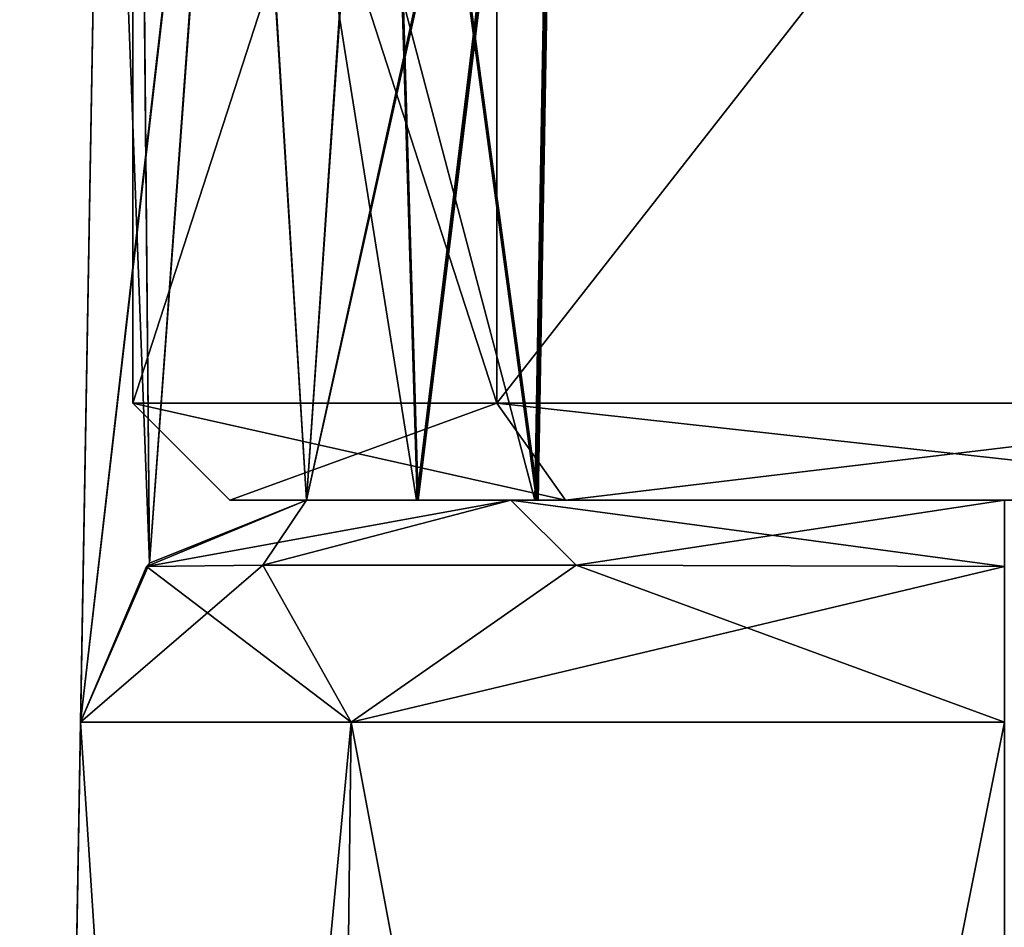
# Model space of a CAD drawing. Header units: millimetres. Extents: x -25 to 25, y -260 to 12.
# Tile 79 of 96: x -24.5 to -22.32, y 5.06 to 7.06. Entities that reach past the tile are written whole.
import ezdxf

# ---------------------------------------------------------------- set-up
doc = ezdxf.new("R2010")
doc.units = ezdxf.units.MM
doc.header["$LTSCALE"] = 65.185185
for name, color, linetype in [('150', 7, 'CONTINUOUS'), ('151', 7, 'CONTINUOUS'), ('152', 7, 'CONTINUOUS'), ('153', 7, 'CONTINUOUS'), ('217', 7, 'CONTINUOUS'), ('218', 7, 'CONTINUOUS'), ('219', 7, 'CONTINUOUS'), ('220', 7, 'CONTINUOUS'), ('221', 7, 'CONTINUOUS'), ('222', 7, 'CONTINUOUS'), ('232', 7, 'CONTINUOUS'), ('233', 7, 'CONTINUOUS'), ('234', 7, 'CONTINUOUS'), ('235', 7, 'CONTINUOUS'), ('236', 7, 'CONTINUOUS'), ('237', 7, 'CONTINUOUS'), ('238', 7, 'CONTINUOUS'), ('239', 7, 'CONTINUOUS'), ('240', 7, 'CONTINUOUS'), ('826', 7, 'CONTINUOUS'), ('827', 7, 'CONTINUOUS'), ('828', 7, 'CONTINUOUS'), ('829', 7, 'CONTINUOUS'), ('833', 7, 'CONTINUOUS'), ('834', 7, 'CONTINUOUS'), ('835', 7, 'CONTINUOUS'), ('836', 7, 'CONTINUOUS'), ('847', 7, 'CONTINUOUS'), ('848', 7, 'CONTINUOUS'), ('849', 7, 'CONTINUOUS'), ('850', 7, 'CONTINUOUS'), ('854', 7, 'CONTINUOUS'), ('855', 7, 'CONTINUOUS'), ('856', 7, 'CONTINUOUS'), ('857', 7, 'CONTINUOUS')]:
    doc.layers.add(name, color=color, linetype=linetype)

msp = doc.modelspace()

# ---------------------------------------------------------------- linework, layer by layer
at = {"layer": '150', "color": 7, "linetype": 'CONTINUOUS'}
for points in [[(-23.8656, 6, -22.322), (-23.8656, 6, -18.3611), (-23.6206, 6, -18.4646), (-23.8656, 6, -22.322)], [(-23.4134, 6, -23.4134), (-23.8656, 6, -22.322), (-18.8448, 6, -23.0572), (-23.4134, 6, -23.4134)], [(-18.8448, 6, -23.0572), (-23.8656, 6, -22.322), (-18.6381, 6, -22.3998), (-18.8448, 6, -23.0572)], [(-18.6381, 6, -22.3998), (-23.8656, 6, -22.322), (-19.0814, 6, -19.7252), (-18.6381, 6, -22.3998)], [(-19.0814, 6, -19.7252), (-23.8656, 6, -22.322), (-23.6206, 6, -18.4646), (-19.0814, 6, -19.7252)], [(-23.3571, 6, -18.5), (-19.0814, 6, -19.7252), (-23.6206, 6, -18.4646), (-23.3571, 6, -18.5)], [(-22.322, 6, -23.8656), (-23.4134, 6, -23.4134), (-18.752, 6, -23.8656), (-22.322, 6, -23.8656)], [(-18.752, 6, -23.8656), (-23.4134, 6, -23.4134), (-18.8842, 6, -23.4712), (-18.752, 6, -23.8656)], [(-18.8842, 6, -23.4712), (-23.4134, 6, -23.4134), (-18.8448, 6, -23.0572), (-18.8842, 6, -23.4712)], [(-21.5, 6, -18.5), (-19.0814, 6, -19.7252), (-23.3571, 6, -18.5), (-21.5, 6, -18.5)]]:
    msp.add_3dface(points, dxfattribs=at)
at = {"layer": '151', "color": 7, "linetype": 'CONTINUOUS'}
for points in [[(-23.6224, 6, 64.9575), (-23.8656, 6, 64.8544), (-23.8656, 6, 71.1323), (-23.6224, 6, 64.9575)], [(-23.3606, 6, 64.9934), (-23.6224, 6, 64.9575), (-23.8656, 6, 71.1323), (-23.3606, 6, 64.9934)], [(-21.4741, 6, 65.0001), (-23.3606, 6, 64.9934), (-23.8656, 6, 71.1323), (-21.4741, 6, 65.0001)], [(-19.3613, 6, 65.8964), (-21.4741, 6, 65.0001), (-23.8656, 6, 71.1323), (-19.3613, 6, 65.8964)], [(-18.5012, 6, 68.0137), (-19.3613, 6, 65.8964), (-23.8656, 6, 71.1323), (-18.5012, 6, 68.0137)], [(-23.6189, 6, 71.0283), (-18.5012, 6, 68.0137), (-23.8656, 6, 71.1323), (-23.6189, 6, 71.0283)], [(-19.3849, 6, 70.1273), (-18.5012, 6, 68.0137), (-23.6189, 6, 71.0283), (-19.3849, 6, 70.1273)], [(-23.3535, 6, 70.9934), (-19.3849, 6, 70.1273), (-23.6189, 6, 71.0283), (-23.3535, 6, 70.9934)], [(-21.5262, 6, 70.9999), (-19.3849, 6, 70.1273), (-23.3535, 6, 70.9934), (-21.5262, 6, 70.9999)]]:
    msp.add_3dface(points, dxfattribs=at)
at = {"layer": '152', "color": 7, "linetype": 'CONTINUOUS'}
for points in [[(-23.6189, 6, 128.9717), (-23.8656, 6, 128.8677), (-23.8656, 6, 135.1456), (-23.6189, 6, 128.9717)], [(-23.3535, 6, 129.0066), (-23.6189, 6, 128.9717), (-23.8656, 6, 135.1456), (-23.3535, 6, 129.0066)], [(-19.3872, 6, 129.8704), (-23.3535, 6, 129.0066), (-23.8656, 6, 135.1456), (-19.3872, 6, 129.8704)], [(-18.5012, 6, 131.977), (-19.3872, 6, 129.8704), (-23.8656, 6, 135.1456), (-18.5012, 6, 131.977)], [(-23.6224, 6, 135.0425), (-18.5012, 6, 131.977), (-23.8656, 6, 135.1456), (-23.6224, 6, 135.0425)], [(-19.359, 6, 134.1013), (-18.5012, 6, 131.977), (-23.6224, 6, 135.0425), (-19.359, 6, 134.1013)], [(-23.3606, 6, 135.0066), (-19.359, 6, 134.1013), (-23.6224, 6, 135.0425), (-23.3606, 6, 135.0066)], [(-21.489, 6, 134.9999), (-19.359, 6, 134.1013), (-23.3606, 6, 135.0066), (-21.489, 6, 134.9999)], [(-21.5107, 6, 129), (-23.3535, 6, 129.0066), (-19.3872, 6, 129.8704), (-21.5107, 6, 129)]]:
    msp.add_3dface(points, dxfattribs=at)
at = {"layer": '153', "color": 7, "linetype": 'CONTINUOUS'}
for points in [[(-23.8656, 6, 222.322), (-23.4134, 6, 223.4134), (-18.5129, 6, 223.3501), (-23.8656, 6, 222.322)], [(-23.8656, 6, 218.3611), (-23.8656, 6, 222.322), (-23.6206, 6, 218.4646), (-23.8656, 6, 218.3611)], [(-23.6206, 6, 218.4646), (-23.8656, 6, 222.322), (-23.3571, 6, 218.5), (-23.6206, 6, 218.4646)], [(-23.3571, 6, 218.5), (-23.8656, 6, 222.322), (-21.5, 6, 218.5), (-23.3571, 6, 218.5)], [(-21.5, 6, 218.5), (-23.8656, 6, 222.322), (-19.3644, 6, 219.394), (-21.5, 6, 218.5)], [(-19.3644, 6, 219.394), (-23.8656, 6, 222.322), (-18.5003, 6, 221.5417), (-19.3644, 6, 219.394)], [(-18.5003, 6, 221.5417), (-23.8656, 6, 222.322), (-18.5129, 6, 223.3501), (-18.5003, 6, 221.5417)], [(-23.4134, 6, 223.4134), (-22.322, 6, 223.8656), (-18.4784, 6, 223.6173), (-23.4134, 6, 223.4134)], [(-18.5129, 6, 223.3501), (-23.4134, 6, 223.4134), (-18.4784, 6, 223.6173), (-18.5129, 6, 223.3501)]]:
    msp.add_3dface(points, dxfattribs=at)
at = {"layer": '217', "color": 7, "linetype": 'CONTINUOUS'}
for points in [[(-24.2195, 5.8532, 222.322), (-23.9623, 5.8566, 223.269), (-23.8656, 6, 222.322), (-24.2195, 5.8532, 222.322)], [(-23.9623, 5.8566, 223.269), (-23.269, 5.8566, 223.9623), (-23.4134, 6, 223.4134), (-23.9623, 5.8566, 223.269)], [(-23.8656, 6, 222.322), (-23.9623, 5.8566, 223.269), (-23.4134, 6, 223.4134), (-23.8656, 6, 222.322)], [(-22.322, 5.8532, 224.2195), (-22.322, 6, 223.8656), (-23.4134, 6, 223.4134), (-22.322, 5.8532, 224.2195)], [(-23.269, 5.8566, 223.9623), (-22.322, 5.8532, 224.2195), (-23.4134, 6, 223.4134), (-23.269, 5.8566, 223.9623)], [(-24.3655, 5.5087, 222.322), (-23.767, 5.5087, 223.767), (-24.2195, 5.8532, 222.322), (-24.3655, 5.5087, 222.322)], [(-23.9623, 5.8566, 223.269), (-24.2195, 5.8532, 222.322), (-23.767, 5.5087, 223.767), (-23.9623, 5.8566, 223.269)], [(-23.269, 5.8566, 223.9623), (-23.9623, 5.8566, 223.269), (-23.767, 5.5087, 223.767), (-23.269, 5.8566, 223.9623)], [(-22.322, 5.5087, 224.3655), (-23.269, 5.8566, 223.9623), (-23.767, 5.5087, 223.767), (-22.322, 5.5087, 224.3655)], [(-22.322, 5.5087, 224.3655), (-22.322, 5.8532, 224.2195), (-23.269, 5.8566, 223.9623), (-22.322, 5.5087, 224.3655)]]:
    msp.add_3dface(points, dxfattribs=at)
at = {"layer": '218', "color": 7, "linetype": 'CONTINUOUS'}
for points in [[(-24.3655, 5.5087, 222.322), (-24.5, -2.2, 222.322), (-23.8621, -2.2, 223.8621), (-24.3655, 5.5087, 222.322)], [(-23.767, 5.5087, 223.767), (-24.3655, 5.5087, 222.322), (-23.8621, -2.2, 223.8621), (-23.767, 5.5087, 223.767)], [(-22.322, -2.2, 224.5), (-23.767, 5.5087, 223.767), (-23.8621, -2.2, 223.8621), (-22.322, -2.2, 224.5)], [(-22.322, -2.2, 224.5), (-22.322, 5.5087, 224.3655), (-23.767, 5.5087, 223.767), (-22.322, -2.2, 224.5)]]:
    msp.add_3dface(points, dxfattribs=at)
at = {"layer": '219', "color": 7, "linetype": 'CONTINUOUS'}
for points in [[(-24.3133, 8.5001, -17.4565), (-24.3655, 5.5087, -17.5087), (-24.5, -2.2, 222.322), (-24.3133, 8.5001, -17.4565)], [(-24.3655, 5.5087, 64.0021), (-24.3133, 8.5001, -17.4565), (-24.5, -2.2, 222.322), (-24.3655, 5.5087, 64.0021)], [(-24.3133, 8.5001, 72.037), (-24.3655, 5.5087, 71.9846), (-24.5, -2.2, 222.322), (-24.3133, 8.5001, 72.037)], [(-24.3655, 5.5087, 128.0154), (-24.3133, 8.5001, 72.037), (-24.5, -2.2, 222.322), (-24.3655, 5.5087, 128.0154)], [(-24.3655, 5.5087, 217.5087), (-24.3133, 8.5001, 136.05), (-24.5, -2.2, 222.322), (-24.3655, 5.5087, 217.5087)], [(-24.3133, 8.5001, 136.05), (-24.3655, 5.5087, 135.9979), (-24.5, -2.2, 222.322), (-24.3133, 8.5001, 136.05)], [(-24.3133, 8.5001, 63.95), (-24.3133, 8.5001, -17.4565), (-24.3655, 5.5087, 64.0021), (-24.3133, 8.5001, 63.95)], [(-24.3133, 8.5001, 127.963), (-24.3133, 8.5001, 72.037), (-24.3655, 5.5087, 128.0154), (-24.3133, 8.5001, 127.963)], [(-24.3133, 8.5001, 217.4565), (-24.3133, 8.5001, 136.05), (-24.3655, 5.5087, 217.5087), (-24.3133, 8.5001, 217.4565)], [(-24.3655, 5.5087, 222.322), (-24.3655, 5.5087, 217.5087), (-24.5, -2.2, 222.322), (-24.3655, 5.5087, 222.322)], [(-24.5, -2.2, 222.322), (-24.3655, 5.5087, -17.5087), (-24.3655, 5.5087, -22.322), (-24.5, -2.2, 222.322)], [(-24.3655, 5.5087, 71.9846), (-24.3655, 5.5087, 64.0021), (-24.5, -2.2, 222.322), (-24.3655, 5.5087, 71.9846)], [(-24.3655, 5.5087, 135.9979), (-24.3655, 5.5087, 128.0154), (-24.5, -2.2, 222.322), (-24.3655, 5.5087, 135.9979)], [(-24.5, -2.2, -22.322), (-24.5, -2.2, 222.322), (-24.3655, 5.5087, -22.322), (-24.5, -2.2, -22.322)]]:
    msp.add_3dface(points, dxfattribs=at)
at = {"layer": '220', "color": 7, "linetype": 'CONTINUOUS'}
for points in [[(-23.8656, 6, -22.322), (-24.2195, 5.8532, -22.322), (-23.8656, 6, -18.3611), (-23.8656, 6, -22.322)], [(-23.8656, 6, -18.3611), (-24.2195, 5.8532, -22.322), (-24.213, 5.8607, -18.0234), (-23.8656, 6, -18.3611)], [(-24.3655, 5.5087, -22.322), (-24.3655, 5.5087, -17.5087), (-24.213, 5.8607, -18.0234), (-24.3655, 5.5087, -22.322)], [(-24.2195, 5.8532, -22.322), (-24.3655, 5.5087, -22.322), (-24.213, 5.8607, -18.0234), (-24.2195, 5.8532, -22.322)]]:
    msp.add_3dface(points, dxfattribs=at)
at = {"layer": '221', "color": 7, "linetype": 'CONTINUOUS'}
for points in [[(-24.2195, 5.8532, -22.322), (-23.8656, 6, -22.322), (-23.4134, 6, -23.4134), (-24.2195, 5.8532, -22.322)], [(-23.9623, 5.8566, -23.269), (-24.2195, 5.8532, -22.322), (-23.4134, 6, -23.4134), (-23.9623, 5.8566, -23.269)], [(-23.269, 5.8566, -23.9623), (-23.9623, 5.8566, -23.269), (-23.4134, 6, -23.4134), (-23.269, 5.8566, -23.9623)], [(-22.322, 6, -23.8656), (-23.269, 5.8566, -23.9623), (-23.4134, 6, -23.4134), (-22.322, 6, -23.8656)], [(-22.322, 5.8532, -24.2195), (-23.269, 5.8566, -23.9623), (-22.322, 6, -23.8656), (-22.322, 5.8532, -24.2195)], [(-24.3655, 5.5087, -22.322), (-24.2195, 5.8532, -22.322), (-23.9623, 5.8566, -23.269), (-24.3655, 5.5087, -22.322)], [(-24.3655, 5.5087, -22.322), (-23.9623, 5.8566, -23.269), (-23.767, 5.5087, -23.767), (-24.3655, 5.5087, -22.322)], [(-23.9623, 5.8566, -23.269), (-23.269, 5.8566, -23.9623), (-23.767, 5.5087, -23.767), (-23.9623, 5.8566, -23.269)], [(-23.269, 5.8566, -23.9623), (-22.322, 5.8532, -24.2195), (-23.767, 5.5087, -23.767), (-23.269, 5.8566, -23.9623)], [(-22.322, 5.5087, -24.3655), (-23.767, 5.5087, -23.767), (-22.322, 5.8532, -24.2195), (-22.322, 5.5087, -24.3655)]]:
    msp.add_3dface(points, dxfattribs=at)
at = {"layer": '222', "color": 7, "linetype": 'CONTINUOUS'}
for points in [[(-24.5, -2.2, -22.322), (-24.3655, 5.5087, -22.322), (-23.767, 5.5087, -23.767), (-24.5, -2.2, -22.322)], [(-24.5, -2.2, -22.322), (-23.767, 5.5087, -23.767), (-23.8621, -2.2, -23.8621), (-24.5, -2.2, -22.322)], [(-23.767, 5.5087, -23.767), (-22.322, 5.5087, -24.3655), (-23.8621, -2.2, -23.8621), (-23.767, 5.5087, -23.767)], [(-22.322, 5.5087, -24.3655), (-22.322, -2.2, -24.5), (-23.8621, -2.2, -23.8621), (-22.322, 5.5087, -24.3655)]]:
    msp.add_3dface(points, dxfattribs=at)
at = {"layer": '232', "color": 7, "linetype": 'CONTINUOUS'}
for points in [[(-24.3133, 8.5001, -17.4565), (-24.0204, 8.5038, -18.1635), (-24.3655, 5.5087, -17.5087), (-24.3133, 8.5001, -17.4565)], [(-24.3655, 5.5087, -17.5087), (-24.0204, 8.5038, -18.1635), (-24.213, 5.8607, -18.0234), (-24.3655, 5.5087, -17.5087)], [(-24.0204, 8.5038, -18.1635), (-23.8656, 6, -18.3611), (-24.213, 5.8607, -18.0234), (-24.0204, 8.5038, -18.1635)], [(-24.0204, 8.5038, -18.1635), (-23.3134, 8.5001, -18.4564), (-23.8656, 6, -18.3611), (-24.0204, 8.5038, -18.1635)], [(-23.8656, 6, -18.3611), (-23.3134, 8.5001, -18.4564), (-23.6206, 6, -18.4646), (-23.8656, 6, -18.3611)], [(-23.3134, 8.5001, -18.4564), (-23.3571, 6, -18.5), (-23.6206, 6, -18.4646), (-23.3134, 8.5001, -18.4564)]]:
    msp.add_3dface(points, dxfattribs=at)
at = {"layer": '233', "color": 7, "linetype": 'CONTINUOUS'}
for points in [[(-24.3133, 8.5001, 63.95), (-24.3655, 5.5087, 64.0021), (-24.2132, 5.8605, 64.5165), (-24.3133, 8.5001, 63.95)], [(-24.0216, 8.5037, 64.6557), (-24.3133, 8.5001, 63.95), (-24.2132, 5.8605, 64.5165), (-24.0216, 8.5037, 64.6557)], [(-23.8656, 6, 64.8544), (-24.0216, 8.5037, 64.6557), (-24.2132, 5.8605, 64.5165), (-23.8656, 6, 64.8544)], [(-23.317, 8.5001, 64.9499), (-24.0216, 8.5037, 64.6557), (-23.3606, 6, 64.9934), (-23.317, 8.5001, 64.9499)], [(-24.0216, 8.5037, 64.6557), (-23.8656, 6, 64.8544), (-23.6224, 6, 64.9575), (-24.0216, 8.5037, 64.6557)], [(-23.3606, 6, 64.9934), (-24.0216, 8.5037, 64.6557), (-23.6224, 6, 64.9575), (-23.3606, 6, 64.9934)]]:
    msp.add_3dface(points, dxfattribs=at)
at = {"layer": '234', "color": 7, "linetype": 'CONTINUOUS'}
for points in [[(-23.8656, 6, 64.8544), (-24.2132, 5.8605, 64.5165), (-23.8656, 6, 71.1323), (-23.8656, 6, 64.8544)], [(-23.8656, 6, 71.1323), (-24.2132, 5.8605, 64.5165), (-24.213, 5.8607, 71.4699), (-23.8656, 6, 71.1323)], [(-24.3655, 5.5087, 64.0021), (-24.3655, 5.5087, 71.9846), (-24.213, 5.8607, 71.4699), (-24.3655, 5.5087, 64.0021)], [(-24.2132, 5.8605, 64.5165), (-24.3655, 5.5087, 64.0021), (-24.213, 5.8607, 71.4699), (-24.2132, 5.8605, 64.5165)]]:
    msp.add_3dface(points, dxfattribs=at)
at = {"layer": '235', "color": 7, "linetype": 'CONTINUOUS'}
for points in [[(-24.3133, 8.5001, 72.037), (-24.0191, 8.5038, 71.3288), (-24.3655, 5.5087, 71.9846), (-24.3133, 8.5001, 72.037)], [(-24.3655, 5.5087, 71.9846), (-24.0191, 8.5038, 71.3288), (-24.213, 5.8607, 71.4699), (-24.3655, 5.5087, 71.9846)], [(-24.0191, 8.5038, 71.3288), (-23.8656, 6, 71.1323), (-24.213, 5.8607, 71.4699), (-24.0191, 8.5038, 71.3288)], [(-24.0191, 8.5038, 71.3288), (-23.3098, 8.5001, 71.0372), (-23.8656, 6, 71.1323), (-24.0191, 8.5038, 71.3288)], [(-23.3098, 8.5001, 71.0372), (-23.6189, 6, 71.0283), (-23.8656, 6, 71.1323), (-23.3098, 8.5001, 71.0372)], [(-23.3098, 8.5001, 71.0372), (-23.3535, 6, 70.9934), (-23.6189, 6, 71.0283), (-23.3098, 8.5001, 71.0372)]]:
    msp.add_3dface(points, dxfattribs=at)
at = {"layer": '236', "color": 7, "linetype": 'CONTINUOUS'}
for points in [[(-24.3133, 8.5001, 127.963), (-24.3655, 5.5087, 128.0154), (-24.2132, 5.8605, 128.5298), (-24.3133, 8.5001, 127.963)], [(-24.2368, 8.5028, 128.3464), (-24.3133, 8.5001, 127.963), (-24.2132, 5.8605, 128.5298), (-24.2368, 8.5028, 128.3464)], [(-24.0191, 8.5038, 128.6712), (-24.2368, 8.5028, 128.3464), (-24.2132, 5.8605, 128.5298), (-24.0191, 8.5038, 128.6712)], [(-23.8656, 6, 128.8677), (-24.0191, 8.5038, 128.6712), (-24.2132, 5.8605, 128.5298), (-23.8656, 6, 128.8677)], [(-23.6935, 8.5028, 128.8877), (-24.0191, 8.5038, 128.6712), (-23.8656, 6, 128.8677), (-23.6935, 8.5028, 128.8877)], [(-23.6935, 8.5028, 128.8877), (-23.8656, 6, 128.8677), (-23.6189, 6, 128.9717), (-23.6935, 8.5028, 128.8877)], [(-23.3098, 8.5001, 128.9628), (-23.6935, 8.5028, 128.8877), (-23.3535, 6, 129.0066), (-23.3098, 8.5001, 128.9628)], [(-23.3535, 6, 129.0066), (-23.6935, 8.5028, 128.8877), (-23.6189, 6, 128.9717), (-23.3535, 6, 129.0066)]]:
    msp.add_3dface(points, dxfattribs=at)
at = {"layer": '237', "color": 7, "linetype": 'CONTINUOUS'}
for points in [[(-23.8656, 6, 128.8677), (-24.2132, 5.8605, 128.5298), (-23.8656, 6, 135.1456), (-23.8656, 6, 128.8677)], [(-23.8656, 6, 135.1456), (-24.2132, 5.8605, 128.5298), (-24.213, 5.8607, 135.4832), (-23.8656, 6, 135.1456)], [(-24.3655, 5.5087, 128.0154), (-24.3655, 5.5087, 135.9979), (-24.213, 5.8607, 135.4832), (-24.3655, 5.5087, 128.0154)], [(-24.2132, 5.8605, 128.5298), (-24.3655, 5.5087, 128.0154), (-24.213, 5.8607, 135.4832), (-24.2132, 5.8605, 128.5298)]]:
    msp.add_3dface(points, dxfattribs=at)
at = {"layer": '238', "color": 7, "linetype": 'CONTINUOUS'}
for points in [[(-24.3133, 8.5001, 136.05), (-24.0216, 8.5037, 135.3443), (-24.3655, 5.5087, 135.9979), (-24.3133, 8.5001, 136.05)], [(-24.3655, 5.5087, 135.9979), (-24.0216, 8.5037, 135.3443), (-24.213, 5.8607, 135.4832), (-24.3655, 5.5087, 135.9979)], [(-24.0216, 8.5037, 135.3443), (-23.8656, 6, 135.1456), (-24.213, 5.8607, 135.4832), (-24.0216, 8.5037, 135.3443)], [(-24.0216, 8.5037, 135.3443), (-23.317, 8.5001, 135.0501), (-23.8656, 6, 135.1456), (-24.0216, 8.5037, 135.3443)], [(-23.317, 8.5001, 135.0501), (-23.6224, 6, 135.0425), (-23.8656, 6, 135.1456), (-23.317, 8.5001, 135.0501)], [(-23.317, 8.5001, 135.0501), (-23.3606, 6, 135.0066), (-23.6224, 6, 135.0425), (-23.317, 8.5001, 135.0501)]]:
    msp.add_3dface(points, dxfattribs=at)
at = {"layer": '239', "color": 7, "linetype": 'CONTINUOUS'}
for points in [[(-24.3133, 8.5001, 217.4565), (-24.3655, 5.5087, 217.5087), (-24.2132, 5.8605, 218.0231), (-24.3133, 8.5001, 217.4565)], [(-24.2371, 8.5028, 217.8391), (-24.3133, 8.5001, 217.4565), (-24.2132, 5.8605, 218.0231), (-24.2371, 8.5028, 217.8391)], [(-24.0204, 8.5038, 218.1635), (-24.2371, 8.5028, 217.8391), (-24.2132, 5.8605, 218.0231), (-24.0204, 8.5038, 218.1635)], [(-23.8656, 6, 218.3611), (-24.0204, 8.5038, 218.1635), (-24.2132, 5.8605, 218.0231), (-23.8656, 6, 218.3611)], [(-23.696, 8.5028, 218.3802), (-24.0204, 8.5038, 218.1635), (-23.8656, 6, 218.3611), (-23.696, 8.5028, 218.3802)], [(-23.696, 8.5028, 218.3802), (-23.8656, 6, 218.3611), (-23.6206, 6, 218.4646), (-23.696, 8.5028, 218.3802)], [(-23.3134, 8.5001, 218.4564), (-23.696, 8.5028, 218.3802), (-23.3571, 6, 218.5), (-23.3134, 8.5001, 218.4564)], [(-23.696, 8.5028, 218.3802), (-23.6206, 6, 218.4646), (-23.3571, 6, 218.5), (-23.696, 8.5028, 218.3802)]]:
    msp.add_3dface(points, dxfattribs=at)
at = {"layer": '240', "color": 7, "linetype": 'CONTINUOUS'}
for points in [[(-24.2195, 5.8532, 222.322), (-23.8656, 6, 222.322), (-24.2132, 5.8605, 218.0231), (-24.2195, 5.8532, 222.322)], [(-23.8656, 6, 222.322), (-23.8656, 6, 218.3611), (-24.2132, 5.8605, 218.0231), (-23.8656, 6, 222.322)], [(-24.3655, 5.5087, 217.5087), (-24.2195, 5.8532, 222.322), (-24.2132, 5.8605, 218.0231), (-24.3655, 5.5087, 217.5087)], [(-24.3655, 5.5087, 222.322), (-24.2195, 5.8532, 222.322), (-24.3655, 5.5087, 217.5087), (-24.3655, 5.5087, 222.322)]]:
    msp.add_3dface(points, dxfattribs=at)
at = {"layer": '826', "color": 7, "linetype": 'CONTINUOUS'}
for points in [[(-23.4445, 8.7, 133.9445), (-24.25, 8.7, 132), (-23.4445, 6.215, 133.9445), (-23.4445, 8.7, 133.9445)], [(-24.25, 8.7, 132), (-24.25, 6.215, 132), (-23.4445, 6.215, 133.9445), (-24.25, 8.7, 132)], [(-21.5, 8.7, 134.75), (-23.4445, 8.7, 133.9445), (-21.5, 6.215, 134.75), (-21.5, 8.7, 134.75)], [(-21.5, 6.215, 134.75), (-23.4445, 8.7, 133.9445), (-23.4445, 6.215, 133.9445), (-21.5, 6.215, 134.75)]]:
    msp.add_3dface(points, dxfattribs=at)
at = {"layer": '827', "color": 7, "linetype": 'CONTINUOUS'}
for points in [[(-23.4445, 6.215, 133.9445), (-24.25, 6.215, 132), (-23.2925, 6, 133.7925), (-23.4445, 6.215, 133.9445)], [(-23.2925, 6, 133.7925), (-24.25, 6.215, 132), (-24.035, 6, 132), (-23.2925, 6, 133.7925)], [(-21.5, 6.215, 134.75), (-23.4445, 6.215, 133.9445), (-21.5, 6, 134.535), (-21.5, 6.215, 134.75)], [(-21.5, 6, 134.535), (-23.4445, 6.215, 133.9445), (-23.2925, 6, 133.7925), (-21.5, 6, 134.535)]]:
    msp.add_3dface(points, dxfattribs=at)
at = {"layer": '828', "color": 7, "linetype": 'CONTINUOUS'}
for points in [[(-24.035, 6, 132), (-24.25, 6.215, 132), (-23.4445, 6.215, 130.0555), (-24.035, 6, 132)], [(-23.2925, 6, 130.2075), (-24.035, 6, 132), (-23.4445, 6.215, 130.0555), (-23.2925, 6, 130.2075)], [(-21.5, 6.215, 129.25), (-23.2925, 6, 130.2075), (-23.4445, 6.215, 130.0555), (-21.5, 6.215, 129.25)], [(-21.5, 6, 129.465), (-23.2925, 6, 130.2075), (-21.5, 6.215, 129.25), (-21.5, 6, 129.465)]]:
    msp.add_3dface(points, dxfattribs=at)
at = {"layer": '829', "color": 7, "linetype": 'CONTINUOUS'}
for points in [[(-24.25, 8.7, 132), (-23.4445, 8.7, 130.0555), (-24.25, 6.215, 132), (-24.25, 8.7, 132)], [(-24.25, 6.215, 132), (-23.4445, 8.7, 130.0555), (-23.4445, 6.215, 130.0555), (-24.25, 6.215, 132)], [(-23.4445, 8.7, 130.0555), (-21.5, 8.7, 129.25), (-23.4445, 6.215, 130.0555), (-23.4445, 8.7, 130.0555)], [(-21.5, 8.7, 129.25), (-21.5, 6.215, 129.25), (-23.4445, 6.215, 130.0555), (-21.5, 8.7, 129.25)]]:
    msp.add_3dface(points, dxfattribs=at)
at = {"layer": '833', "color": 7, "linetype": 'CONTINUOUS'}
for points in [[(-23.4445, 8.7, 69.9445), (-24.25, 8.7, 68), (-23.4445, 6.215, 69.9445), (-23.4445, 8.7, 69.9445)], [(-24.25, 8.7, 68), (-24.25, 6.215, 68), (-23.4445, 6.215, 69.9445), (-24.25, 8.7, 68)], [(-21.5, 8.7, 70.75), (-23.4445, 8.7, 69.9445), (-21.5, 6.215, 70.75), (-21.5, 8.7, 70.75)], [(-21.5, 6.215, 70.75), (-23.4445, 8.7, 69.9445), (-23.4445, 6.215, 69.9445), (-21.5, 6.215, 70.75)]]:
    msp.add_3dface(points, dxfattribs=at)
at = {"layer": '834', "color": 7, "linetype": 'CONTINUOUS'}
for points in [[(-23.4445, 6.215, 69.9445), (-24.25, 6.215, 68), (-23.2925, 6, 69.7925), (-23.4445, 6.215, 69.9445)], [(-23.2925, 6, 69.7925), (-24.25, 6.215, 68), (-24.035, 6, 68), (-23.2925, 6, 69.7925)], [(-21.5, 6.215, 70.75), (-23.4445, 6.215, 69.9445), (-21.5, 6, 70.535), (-21.5, 6.215, 70.75)], [(-21.5, 6, 70.535), (-23.4445, 6.215, 69.9445), (-23.2925, 6, 69.7925), (-21.5, 6, 70.535)]]:
    msp.add_3dface(points, dxfattribs=at)
at = {"layer": '835', "color": 7, "linetype": 'CONTINUOUS'}
for points in [[(-24.035, 6, 68), (-24.25, 6.215, 68), (-23.4445, 6.215, 66.0555), (-24.035, 6, 68)], [(-23.2925, 6, 66.2075), (-24.035, 6, 68), (-23.4445, 6.215, 66.0555), (-23.2925, 6, 66.2075)], [(-21.5, 6.215, 65.25), (-23.2925, 6, 66.2075), (-23.4445, 6.215, 66.0555), (-21.5, 6.215, 65.25)], [(-21.5, 6, 65.465), (-23.2925, 6, 66.2075), (-21.5, 6.215, 65.25), (-21.5, 6, 65.465)]]:
    msp.add_3dface(points, dxfattribs=at)
at = {"layer": '836', "color": 7, "linetype": 'CONTINUOUS'}
for points in [[(-24.25, 8.7, 68), (-23.4445, 8.7, 66.0555), (-24.25, 6.215, 68), (-24.25, 8.7, 68)], [(-24.25, 6.215, 68), (-23.4445, 8.7, 66.0555), (-23.4445, 6.215, 66.0555), (-24.25, 6.215, 68)], [(-23.4445, 8.7, 66.0555), (-21.5, 8.7, 65.25), (-23.4445, 6.215, 66.0555), (-23.4445, 8.7, 66.0555)], [(-21.5, 8.7, 65.25), (-21.5, 6.215, 65.25), (-23.4445, 6.215, 66.0555), (-21.5, 8.7, 65.25)]]:
    msp.add_3dface(points, dxfattribs=at)
at = {"layer": '847', "color": 7, "linetype": 'CONTINUOUS'}
for points in [[(-23.4445, 8.7, -19.5555), (-24.25, 8.7, -21.5), (-23.4445, 6.215, -19.5555), (-23.4445, 8.7, -19.5555)], [(-24.25, 8.7, -21.5), (-24.25, 6.215, -21.5), (-23.4445, 6.215, -19.5555), (-24.25, 8.7, -21.5)], [(-21.5, 8.7, -18.75), (-23.4445, 8.7, -19.5555), (-21.5, 6.215, -18.75), (-21.5, 8.7, -18.75)], [(-21.5, 6.215, -18.75), (-23.4445, 8.7, -19.5555), (-23.4445, 6.215, -19.5555), (-21.5, 6.215, -18.75)]]:
    msp.add_3dface(points, dxfattribs=at)
at = {"layer": '848', "color": 7, "linetype": 'CONTINUOUS'}
for points in [[(-23.4445, 6.215, -19.5555), (-24.25, 6.215, -21.5), (-23.2925, 6, -19.7075), (-23.4445, 6.215, -19.5555)], [(-23.2925, 6, -19.7075), (-24.25, 6.215, -21.5), (-24.035, 6, -21.5), (-23.2925, 6, -19.7075)], [(-21.5, 6.215, -18.75), (-23.4445, 6.215, -19.5555), (-21.5, 6, -18.965), (-21.5, 6.215, -18.75)], [(-21.5, 6, -18.965), (-23.4445, 6.215, -19.5555), (-23.2925, 6, -19.7075), (-21.5, 6, -18.965)]]:
    msp.add_3dface(points, dxfattribs=at)
at = {"layer": '849', "color": 7, "linetype": 'CONTINUOUS'}
for points in [[(-24.035, 6, -21.5), (-24.25, 6.215, -21.5), (-23.4445, 6.215, -23.4445), (-24.035, 6, -21.5)], [(-23.2925, 6, -23.2925), (-24.035, 6, -21.5), (-23.4445, 6.215, -23.4445), (-23.2925, 6, -23.2925)], [(-21.5, 6.215, -24.25), (-23.2925, 6, -23.2925), (-23.4445, 6.215, -23.4445), (-21.5, 6.215, -24.25)], [(-21.5, 6, -24.035), (-23.2925, 6, -23.2925), (-21.5, 6.215, -24.25), (-21.5, 6, -24.035)]]:
    msp.add_3dface(points, dxfattribs=at)
at = {"layer": '850', "color": 7, "linetype": 'CONTINUOUS'}
for points in [[(-24.25, 8.7, -21.5), (-23.4445, 8.7, -23.4445), (-24.25, 6.215, -21.5), (-24.25, 8.7, -21.5)], [(-24.25, 6.215, -21.5), (-23.4445, 8.7, -23.4445), (-23.4445, 6.215, -23.4445), (-24.25, 6.215, -21.5)], [(-23.4445, 8.7, -23.4445), (-21.5, 8.7, -24.25), (-23.4445, 6.215, -23.4445), (-23.4445, 8.7, -23.4445)], [(-21.5, 8.7, -24.25), (-21.5, 6.215, -24.25), (-23.4445, 6.215, -23.4445), (-21.5, 8.7, -24.25)]]:
    msp.add_3dface(points, dxfattribs=at)
at = {"layer": '854', "color": 7, "linetype": 'CONTINUOUS'}
for points in [[(-23.4445, 8.7, 223.4445), (-24.25, 8.7, 221.5), (-23.4445, 6.215, 223.4445), (-23.4445, 8.7, 223.4445)], [(-24.25, 8.7, 221.5), (-24.25, 6.215, 221.5), (-23.4445, 6.215, 223.4445), (-24.25, 8.7, 221.5)], [(-21.5, 8.7, 224.25), (-23.4445, 8.7, 223.4445), (-21.5, 6.215, 224.25), (-21.5, 8.7, 224.25)], [(-21.5, 6.215, 224.25), (-23.4445, 8.7, 223.4445), (-23.4445, 6.215, 223.4445), (-21.5, 6.215, 224.25)]]:
    msp.add_3dface(points, dxfattribs=at)
at = {"layer": '855', "color": 7, "linetype": 'CONTINUOUS'}
for points in [[(-23.4445, 6.215, 223.4445), (-24.25, 6.215, 221.5), (-23.2925, 6, 223.2925), (-23.4445, 6.215, 223.4445)], [(-23.2925, 6, 223.2925), (-24.25, 6.215, 221.5), (-24.035, 6, 221.5), (-23.2925, 6, 223.2925)], [(-21.5, 6.215, 224.25), (-23.4445, 6.215, 223.4445), (-21.5, 6, 224.035), (-21.5, 6.215, 224.25)], [(-21.5, 6, 224.035), (-23.4445, 6.215, 223.4445), (-23.2925, 6, 223.2925), (-21.5, 6, 224.035)]]:
    msp.add_3dface(points, dxfattribs=at)
at = {"layer": '856', "color": 7, "linetype": 'CONTINUOUS'}
for points in [[(-24.035, 6, 221.5), (-24.25, 6.215, 221.5), (-23.4445, 6.215, 219.5555), (-24.035, 6, 221.5)], [(-23.2925, 6, 219.7075), (-24.035, 6, 221.5), (-23.4445, 6.215, 219.5555), (-23.2925, 6, 219.7075)], [(-21.5, 6.215, 218.75), (-23.2925, 6, 219.7075), (-23.4445, 6.215, 219.5555), (-21.5, 6.215, 218.75)], [(-21.5, 6, 218.965), (-23.2925, 6, 219.7075), (-21.5, 6.215, 218.75), (-21.5, 6, 218.965)]]:
    msp.add_3dface(points, dxfattribs=at)
at = {"layer": '857', "color": 7, "linetype": 'CONTINUOUS'}
for points in [[(-24.25, 8.7, 221.5), (-23.4445, 8.7, 219.5555), (-24.25, 6.215, 221.5), (-24.25, 8.7, 221.5)], [(-24.25, 6.215, 221.5), (-23.4445, 8.7, 219.5555), (-23.4445, 6.215, 219.5555), (-24.25, 6.215, 221.5)], [(-23.4445, 8.7, 219.5555), (-21.5, 8.7, 218.75), (-23.4445, 6.215, 219.5555), (-23.4445, 8.7, 219.5555)], [(-21.5, 8.7, 218.75), (-21.5, 6.215, 218.75), (-23.4445, 6.215, 219.5555), (-21.5, 8.7, 218.75)]]:
    msp.add_3dface(points, dxfattribs=at)

doc.saveas('drawing.dxf')
